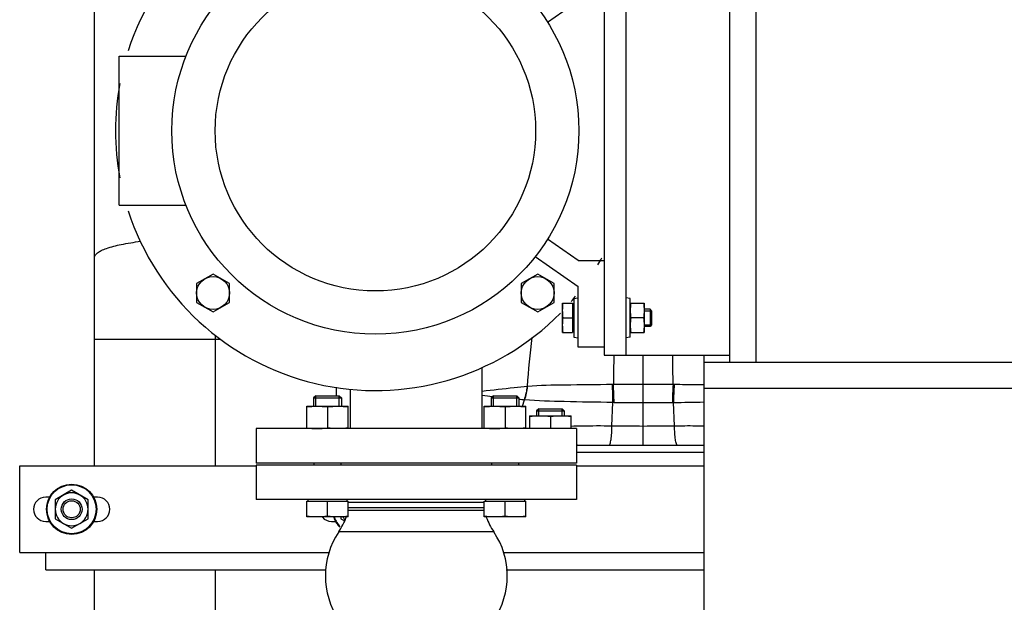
# Model space of a CAD drawing. Header units: millimetres. Extents: x 0 to 1189, y 0 to 841.
# Tile 128 of 193: x 455 to 478, y 557 to 570. Entities that reach past the tile are written whole.
import ezdxf

# ---------------------------------------------------------------- set-up
doc = ezdxf.new("R2010")
doc.units = ezdxf.units.MM
doc.header["$LTSCALE"] = 65.395
doc.linetypes.add('CENTER', pattern=[0.6, 0.375, -0.075, 0.075, -0.075])
for name, color, linetype in [('1707_125001_01_PBL112', 7, 'CONTINUOUS'), ('1907_153200_72_ABL117', 7, 'CONTINUOUS'), ('1907_153200_72_T1_PBL157', 7, 'CONTINUOUS'), ('1907_153700_21_ABL78', 7, 'CONTINUOUS'), ('1907_153700_21_T1_PBL79', 7, 'CONTINUOUS'), ('1907_153700_21_T2_PBL83', 7, 'CONTINUOUS'), ('32007_153200_01_ABL71', 7, 'CONTINUOUS'), ('32007_153200_01_T1_PBL88', 7, 'CONTINUOUS'), ('6M32E_GENSET_GRUNDRAHMEN_ABL66', 7, 'CONTINUOUS'), ('6M32E_GENSET_VERROHRUNG_ABL14', 7, 'CONTINUOUS'), ('D6796-10_PBL181', 7, 'CONTINUOUS'), ('D6796-10_PBL184', 7, 'CONTINUOUS'), ('D6796-12_PBL1874', 7, 'CONTINUOUS'), ('D6796-12_PBL1880', 7, 'CONTINUOUS'), ('D931_1-M10X45_PBL103', 7, 'CONTINUOUS'), ('D931_1-M12X220_PBL1875', 7, 'CONTINUOUS'), ('D931_1-M16X60_PBL100', 7, 'CONTINUOUS'), ('D931_1-M16X60_PBL101', 7, 'CONTINUOUS'), ('D931_1-M16X75_PBL102', 7, 'CONTINUOUS'), ('D934-M10_PBL189', 7, 'CONTINUOUS'), ('D934-M12_PBL152', 7, 'CONTINUOUS'), ('D934-M12_PBL86', 7, 'CONTINUOUS'), ('D934-M16_PBL141', 7, 'CONTINUOUS'), ('D934-M16_PBL168', 7, 'CONTINUOUS'), ('D934-M16_PBL176', 7, 'CONTINUOUS'), ('ERV_GS65_16_ABL119', 7, 'CONTINUOUS'), ('ERV_GS65_16_T1_PBL120', 7, 'CONTINUOUS'), ('ERV_GS65_16_T1_PBL126', 7, 'CONTINUOUS'), ('ERV_GS65_16_T2_PBL290', 7, 'CONTINUOUS'), ('new_view_2_VBL0', 7, 'CONTINUOUS')]:
    doc.layers.add(name, color=color, linetype=linetype)

# ---------------------------------------------------------------- blocks, each defined once
blk = doc.blocks.new('32007_153200_01_T1_PBL88', base_point=(459.938, 563.881))
at = {"layer": '32007_153200_01_T1_PBL88', "color": 7, "linetype": 'CONTINUOUS'}
for p, q in [((457.144, 559.961), (457.144, 578.441)), ((462.732, 561.583), (462.732, 561.78)), ((457.144, 549.321), (457.144, 557.561))]:
    blk.add_line(p, q, dxfattribs=at)
at = {"layer": '32007_153200_01_T1_PBL88', "color": 9, "linetype": 'CONTINUOUS'}
blk.add_line((457.144, 562.888), (460.063, 562.888), dxfattribs=at)
at = {"layer": '32007_153200_01_T1_PBL88', "color": 2, "linetype": 'CENTER'}
for p, q in [((459.938, 559.961), (459.938, 562.976)), ((459.938, 549.321), (459.938, 557.561))]:
    blk.add_line(p, q, dxfattribs=at)
at = {"layer": '32007_153200_01_T1_PBL88', "color": 9, "linetype": 'CONTINUOUS'}
blk.add_open_spline([(457.144, 564.779), (457.144, 564.822), (457.207, 564.887), (457.31, 564.942), (457.491, 565.014), (457.793, 565.088), (458.057, 565.13), (458.207, 565.15)], degree=3, knots=[0, 0, 0, 0, 0.109669, 0.197143, 0.309824, 0.609754, 1, 1, 1, 1], dxfattribs=at)
blk = doc.blocks.new('32007_153200_01_ABL71', base_point=(459.158, 563.941))
at = {"layer": '32007_153200_01_T1_PBL88'}
blk.add_blockref('32007_153200_01_T1_PBL88', (459.938, 563.881), dxfattribs=at)
blk = doc.blocks.new('1907_153700_21_T1_PBL79', base_point=(463.318, 558.961))
at = {"layer": '1907_153700_21_T1_PBL79', "color": 7, "linetype": 'CONTINUOUS'}
for p, q in [((455.418, 557.961), (455.418, 559.961)), ((455.418, 559.961), (460.877, 559.961)), ((468.277, 559.961), (471.218, 559.961)), ((456.116, 559.241), (456.018, 559.241)), ((457.218, 559.241), (457.12, 559.241)), ((456.018, 558.681), (456.116, 558.681)), ((457.12, 558.681), (457.218, 558.681)), ((462.618, 558.681), (462.716, 558.681)), ((455.418, 557.961), (456.018, 557.961))]:
    blk.add_line(p, q, dxfattribs=at)
for centre, start, end in [((456.018, 558.961), 90, 270), ((457.218, 558.961), 270, 90), ((462.618, 558.961), 221.6107, 270)]:
    blk.add_arc(centre, 0.28, start, end, dxfattribs=at)
blk = doc.blocks.new('1907_153700_21_T2_PBL83', base_point=(463.618, 557.761))
at = {"layer": '1907_153700_21_T2_PBL83', "color": 7, "linetype": 'CONTINUOUS'}
for p, q in [((456.018, 557.561), (456.018, 557.961)), ((456.018, 557.961), (462.559, 557.961)), ((466.594, 557.961), (471.218, 557.961)), ((456.018, 557.561), (462.497, 557.561)), ((466.656, 557.561), (471.218, 557.561))]:
    blk.add_line(p, q, dxfattribs=at)
blk = doc.blocks.new('1907_153700_21_ABL78', base_point=(463.318, 558.761))
at = {"layer": '1907_153700_21_T1_PBL79'}
blk.add_blockref('1907_153700_21_T1_PBL79', (463.318, 558.961), dxfattribs=at)
at = {"layer": '1907_153700_21_T2_PBL83'}
blk.add_blockref('1907_153700_21_T2_PBL83', (463.618, 557.761), dxfattribs=at)
blk = doc.blocks.new('D934-M12_PBL86', base_point=(456.618, 558.961))
at = {"layer": 'D934-M12_PBL86', "color": 7, "linetype": 'CONTINUOUS'}
for p, q in [((456.618, 559.4), (456.238, 559.18)), ((456.998, 559.18), (456.618, 559.4)), ((456.238, 559.18), (456.238, 558.741)), ((456.998, 558.741), (456.998, 559.18)), ((456.238, 558.741), (456.618, 558.522)), ((456.618, 558.522), (456.998, 558.741))]:
    blk.add_line(p, q, dxfattribs=at)
for points in [[(456.428, 559.29), (456.372, 559.257), (456.274, 559.159), (456.238, 559.026), (456.238, 558.961)], [(456.808, 559.29), (456.751, 559.323), (456.618, 559.358), (456.485, 559.323), (456.428, 559.29)], [(456.998, 558.961), (456.998, 559.026), (456.962, 559.159), (456.865, 559.257), (456.808, 559.29)], [(456.238, 558.961), (456.238, 558.895), (456.274, 558.762), (456.372, 558.664), (456.428, 558.632)], [(456.808, 558.632), (456.865, 558.664), (456.962, 558.762), (456.998, 558.895), (456.998, 558.961)], [(456.428, 558.632), (456.485, 558.599), (456.618, 558.563), (456.751, 558.599), (456.808, 558.632)]]:
    blk.add_open_spline(points, degree=3, dxfattribs=at)
blk = doc.blocks.new('PUMPENAGGRR45_125_160_FL-Z-DB50_PBL90', base_point=(463.632, 567.203))
at = {"layer": 'PUMPENAGGRR45_125_160_FL-Z-DB50_PBL90', "color": 7, "linetype": 'CONTINUOUS'}
for p, q in [((468.312, 572.703), (468.312, 571.303)), ((468.912, 572.703), (468.312, 572.703)), ((459.885, 571.89), (459.505, 571.67)), ((460.265, 571.67), (459.885, 571.89)), ((467.38, 571.89), (467, 571.67)), ((467.76, 571.67), (467.38, 571.89)), ((459.505, 571.67), (459.505, 571.232)), ((460.265, 571.232), (460.265, 571.67)), ((467, 571.67), (467, 571.232)), ((467.76, 571.232), (467.76, 571.67)), ((459.505, 571.232), (459.885, 571.012)), ((459.885, 571.012), (460.265, 571.232)), ((467, 571.232), (467.38, 571.012)), ((468.312, 571.303), (467.324, 570.612)), ((467.38, 571.012), (467.76, 571.232)), ((467.608, 570.21), (468.312, 570.703)), ((468.312, 570.703), (468.912, 570.703)), ((457.712, 565.983), (457.712, 569.423)), ((457.712, 569.423), (459.258, 569.423)), ((457.712, 565.983), (459.258, 565.983)), ((468.312, 564.703), (467.608, 565.197)), ((467.324, 564.795), (468.312, 564.103)), ((468.312, 564.703), (468.912, 564.703)), ((459.885, 564.394), (459.505, 564.175)), ((460.265, 564.175), (459.885, 564.394)), ((467.38, 564.394), (467, 564.175)), ((467.76, 564.175), (467.38, 564.394)), ((459.505, 564.175), (459.505, 563.736)), ((460.265, 563.736), (460.265, 564.175)), ((467, 564.175), (467, 563.736)), ((467.76, 563.736), (467.76, 564.175)), ((468.312, 562.703), (468.312, 564.103)), ((459.505, 563.736), (459.885, 563.517)), ((459.885, 563.517), (460.265, 563.736)), ((467, 563.736), (467.38, 563.517)), ((467.38, 563.517), (467.76, 563.736)), ((468.912, 562.703), (468.312, 562.703))]:
    blk.add_line(p, q, dxfattribs=at)
for centre, radius in [((463.632, 567.703), 4.7), ((459.885, 571.451), 0.38), ((467.38, 571.451), 0.38), ((463.632, 567.703), 3.7), ((459.885, 563.956), 0.38), ((467.38, 563.956), 0.38)]:
    blk.add_circle(centre, radius, dxfattribs=at)
for start, end in [(44.6083, 162.0522), (39.576, 41.0653), (169.5565, 190.4429), (197.9475, 315.3919), (328.9162, 330.6882), (318.9349, 320.4243)]:
    blk.add_arc((463.632, 567.703), 6, start, end, dxfattribs=at)
blk = doc.blocks.new('D931_1-M16X60_PBL100', base_point=(462.526, 560.183))
at = {"layer": 'D931_1-M16X60_PBL100', "color": 7, "linetype": 'CONTINUOUS'}
for p, q in [((462.255, 561.583), (462.206, 561.534)), ((462.206, 561.534), (462.206, 561.343)), ((462.206, 561.534), (462.846, 561.534)), ((462.255, 561.583), (462.797, 561.583)), ((462.797, 561.583), (462.846, 561.534)), ((462.846, 561.534), (462.846, 561.343)), ((462.214, 560.023), (462.214, 559.983)), ((462.838, 560.023), (462.838, 559.983)), ((462.046, 558.784), (462.046, 559.151)), ((462.046, 559.151), (463.006, 559.151)), ((462.076, 559.183), (462.076, 559.151)), ((462.526, 558.803), (462.526, 559.151)), ((462.976, 559.183), (462.976, 559.151)), ((463.006, 558.784), (463.006, 559.151)), ((462.046, 558.784), (462.047, 558.783)), ((463.006, 558.783), (462.047, 558.783)), ((463.006, 558.784), (463.006, 558.783))]:
    blk.add_line(p, q, dxfattribs=at)
at = {"layer": 'D931_1-M16X60_PBL100', "color": 2, "linetype": 'CONTINUOUS'}
for p, q in [((462.255, 561.343), (462.255, 561.583)), ((462.797, 561.343), (462.797, 561.583))]:
    blk.add_line(p, q, dxfattribs=at)
at = {"layer": 'D931_1-M16X60_PBL100', "color": 7, "linetype": 'CONTINUOUS'}
for points in [[(462.526, 558.803), (462.447, 558.791), (462.286, 558.776), (462.126, 558.791), (462.046, 558.803)], [(463.006, 558.803), (462.927, 558.791), (462.766, 558.776), (462.606, 558.791), (462.526, 558.803)]]:
    blk.add_open_spline(points, degree=3, dxfattribs=at)
blk = doc.blocks.new('D931_1-M16X60_PBL101', base_point=(466.627, 560.183))
at = {"layer": 'D931_1-M16X60_PBL101', "color": 7, "linetype": 'CONTINUOUS'}
for p, q in [((466.357, 561.583), (466.307, 561.534)), ((466.307, 561.534), (466.307, 561.343)), ((466.307, 561.534), (466.947, 561.534)), ((466.357, 561.583), (466.898, 561.583)), ((466.898, 561.583), (466.947, 561.534)), ((466.947, 561.534), (466.947, 561.343)), ((466.315, 560.023), (466.315, 559.983)), ((466.939, 560.023), (466.939, 559.983)), ((466.147, 558.784), (466.147, 559.151)), ((466.147, 559.151), (467.107, 559.151)), ((466.177, 559.183), (466.177, 559.151)), ((466.627, 558.803), (466.627, 559.151)), ((467.077, 559.183), (467.077, 559.151)), ((467.107, 558.784), (467.107, 559.151)), ((466.147, 558.784), (466.148, 558.783)), ((467.107, 558.783), (466.148, 558.783)), ((467.107, 558.784), (467.107, 558.783))]:
    blk.add_line(p, q, dxfattribs=at)
at = {"layer": 'D931_1-M16X60_PBL101', "color": 2, "linetype": 'CONTINUOUS'}
for p, q in [((466.357, 561.343), (466.357, 561.583)), ((466.898, 561.343), (466.898, 561.583))]:
    blk.add_line(p, q, dxfattribs=at)
at = {"layer": 'D931_1-M16X60_PBL101', "color": 7, "linetype": 'CONTINUOUS'}
for points in [[(466.627, 558.803), (466.548, 558.791), (466.387, 558.776), (466.227, 558.791), (466.147, 558.803)], [(467.107, 558.803), (467.028, 558.791), (466.867, 558.776), (466.707, 558.791), (466.627, 558.803)]]:
    blk.add_open_spline(points, degree=3, dxfattribs=at)
blk = doc.blocks.new('D931_1-M16X75_PBL102', base_point=(467.675, 561.201))
at = {"layer": 'D931_1-M16X75_PBL102', "color": 7, "linetype": 'CONTINUOUS'}
for p, q in [((467.404, 561.281), (467.355, 561.232)), ((467.355, 561.232), (467.355, 561.121)), ((467.355, 561.232), (467.995, 561.232)), ((467.404, 561.281), (467.946, 561.281)), ((467.946, 561.281), (467.995, 561.232)), ((467.995, 561.232), (467.995, 561.121))]:
    blk.add_line(p, q, dxfattribs=at)
at = {"layer": 'D931_1-M16X75_PBL102', "color": 2, "linetype": 'CONTINUOUS'}
for p, q in [((467.404, 561.121), (467.404, 561.281)), ((467.946, 561.121), (467.946, 561.281))]:
    blk.add_line(p, q, dxfattribs=at)
blk = doc.blocks.new('D931_1-M10X45_PBL103', base_point=(468.984, 563.383))
at = {"layer": 'D931_1-M10X45_PBL103', "color": 7, "linetype": 'CONTINUOUS'}
for p, q in [((467.956, 563.044), (467.956, 563.723)), ((467.956, 563.723), (467.956, 563.723)), ((467.956, 563.723), (468.188, 563.723)), ((468.188, 563.723), (468.188, 563.043)), ((468.212, 563.695), (468.188, 563.695)), ((469.975, 563.583), (469.838, 563.583)), ((470.012, 563.547), (469.975, 563.583)), ((469.975, 563.583), (469.975, 563.183)), ((470.012, 563.547), (470.012, 563.22)), ((467.97, 563.383), (468.188, 563.383)), ((467.956, 563.043), (467.956, 563.044)), ((467.956, 563.043), (468.188, 563.043)), ((468.212, 563.071), (468.188, 563.071)), ((469.975, 563.183), (469.838, 563.183)), ((470.012, 563.22), (469.975, 563.183))]:
    blk.add_line(p, q, dxfattribs=at)
at = {"layer": 'D931_1-M10X45_PBL103', "color": 2, "linetype": 'CONTINUOUS'}
for p, q in [((469.838, 563.547), (470.012, 563.547)), ((469.838, 563.22), (470.012, 563.22))]:
    blk.add_line(p, q, dxfattribs=at)
at = {"layer": 'D931_1-M10X45_PBL103', "color": 7, "linetype": 'CONTINUOUS'}
for points in [[(467.97, 563.383), (467.962, 563.44), (467.951, 563.553), (467.962, 563.667), (467.97, 563.723)], [(467.97, 563.043), (467.962, 563.1), (467.951, 563.213), (467.962, 563.327), (467.97, 563.383)]]:
    blk.add_open_spline(points, degree=3, dxfattribs=at)
blk = doc.blocks.new('1707_125001_01_PBL112', base_point=(468.658, 561.604))
at = {"layer": '1707_125001_01_PBL112', "color": 9, "linetype": 'CONTINUOUS'}
for p, q in [((469.818, 560.441), (469.818, 562.521)), ((467.147, 561.798), (467.144, 561.798)), ((469.129, 561.841), (469.105, 561.841)), ((470.531, 561.841), (470.507, 561.841)), ((467.026, 561.343), (467.078, 561.49)), ((467.078, 561.49), (467.074, 561.49)), ((469.095, 560.89), (469.118, 561.428)), ((469.144, 561.428), (469.118, 561.428)), ((470.518, 561.428), (470.492, 561.428)), ((470.541, 560.89), (470.518, 561.428)), ((468.277, 560.281), (471.218, 560.281))]:
    blk.add_line(p, q, dxfattribs=at)
at = {"layer": '1707_125001_01_PBL112', "color": 7, "linetype": 'CONTINUOUS'}
blk.add_line((468.277, 560.441), (471.218, 560.441), dxfattribs=at)
at = {"layer": '1707_125001_01_PBL112', "color": 9, "linetype": 'CONTINUOUS'}
for centre, radius, start, end in [((561.736, 561.04), 92.61, 179.08398, 179.50449), ((377.986, 561.042), 92.525, 0.49513, 0.91602), ((465.86, 561.927), 1.29, 340.2156, 354.261), ((465.862, 561.925), 1.292, 340.3412, 354.3955), ((461.166, 561.383), 7.952, 0.3263, 3.304), ((469.832, 465.58), 96.263, 90.00848, 90.41853), ((460.797, 561.33), 8.348, 0.6732, 3.5139), ((469.804, 465.733), 96.111, 89.5811, 89.9918), ((478.839, 561.329), 8.348, 176.4854, 179.3262), ((478.47, 561.383), 7.952, 176.696, 179.6738), ((477.713, 663.194), 102.261, 263.47753, 263.61454), ((470.963, 601.382), 40.08, 264.2494, 264.4319), ((469.82, 661.292), 99.867, 269.6123, 269.99889), ((469.816, 661.395), 99.97, 270.00134, 270.38752), ((469.501, 653.466), 92.043, 270.63282, 271.06879), ((469.865, 612.926), 52.042, 269.1528, 269.9487), ((469.772, 612.92), 52.036, 270.0512, 270.8472)]:
    blk.add_arc(centre, radius, start, end, dxfattribs=at)
blk.add_open_spline([(467.144, 561.798), (467.174, 562.175), (467.207, 562.552), (467.251, 562.928)], degree=3, dxfattribs=at)
for points, knots in [([(467.144, 561.798), (467.042, 561.788), (466.694, 561.752), (466.346, 561.711), (466.099, 561.683)], [0, 0, 0, 0, 0.290473, 1, 1, 1, 1]), ([(469.105, 561.841), (468.74, 561.838), (468.088, 561.828), (467.434, 561.824), (467.147, 561.798)], [0, 0, 0, 0, 0.559123, 1, 1, 1, 1]), ([(471.218, 561.833), (471.162, 561.834), (470.933, 561.836), (470.704, 561.839), (470.531, 561.841)], [0, 0, 0, 0, 0.243839, 1, 1, 1, 1]), ([(469.118, 561.428), (468.744, 561.431), (468.064, 561.444), (467.382, 561.461), (467.078, 561.49)], [0, 0, 0, 0, 0.550671, 1, 1, 1, 1]), ([(468.155, 560.883), (468.231, 560.885), (468.545, 560.893), (468.858, 560.893), (469.095, 560.89)], [0, 0, 0, 0, 0.243599, 1, 1, 1, 1]), ([(469.029, 560.441), (469.034, 560.441), (469.046, 560.453), (469.061, 560.496), (469.079, 560.586), (469.091, 560.725), (469.095, 560.832), (469.095, 560.89)], [0, 0, 0, 0, 0.032728, 0.093153, 0.306501, 0.62282, 1, 1, 1, 1]), ([(470.541, 560.89), (470.598, 560.89), (470.824, 560.893), (471.05, 560.892), (471.219, 560.889)], [0, 0, 0, 0, 0.25343, 1, 1, 1, 1]), ([(470.608, 560.441), (470.603, 560.441), (470.591, 560.453), (470.575, 560.496), (470.558, 560.586), (470.545, 560.725), (470.542, 560.832), (470.541, 560.89)], [0, 0, 0, 0, 0.032729, 0.093154, 0.306502, 0.622821, 1, 1, 1, 1])]:
    blk.add_open_spline(points, degree=3, knots=knots, dxfattribs=at)
at = {"layer": '1707_125001_01_PBL112', "color": 7, "linetype": 'CONTINUOUS'}
blk.add_open_spline([(468.278, 560.453), (468.283, 560.451), (468.296, 560.446), (468.309, 560.441), (468.319, 560.441)], degree=3, knots=[0, 0, 0, 0, 0.3152, 1, 1, 1, 1], dxfattribs=at)
blk = doc.blocks.new('EN1092-1-01A-DN65_PN16-77_5_PBL118', base_point=(464.577, 560.423))
at = {"layer": 'EN1092-1-01A-DN65_PN16-77_5_PBL118', "color": 7, "linetype": 'CONTINUOUS'}
for p, q in [((460.877, 560.823), (460.877, 560.023)), ((468.277, 560.823), (460.877, 560.823)), ((468.277, 560.823), (468.277, 560.023)), ((468.277, 560.023), (460.877, 560.023))]:
    blk.add_line(p, q, dxfattribs=at)
blk = doc.blocks.new('1907_153200_72_T1_PBL157', base_point=(464.577, 561.531))
at = {"layer": '1907_153200_72_T1_PBL157', "color": 7, "linetype": 'CONTINUOUS'}
for p, q in [((466.099, 560.823), (466.099, 562.239)), ((463.055, 560.823), (463.055, 561.735))]:
    blk.add_line(p, q, dxfattribs=at)
blk = doc.blocks.new('1907_153200_72_ABL117', base_point=(464.577, 561.131))
at = {"layer": '1907_153200_72_T1_PBL157'}
blk.add_blockref('1907_153200_72_T1_PBL157', (464.577, 561.531), dxfattribs=at)
at = {"layer": 'EN1092-1-01A-DN65_PN16-77_5_PBL118'}
blk.add_blockref('EN1092-1-01A-DN65_PN16-77_5_PBL118', (464.577, 560.423), dxfattribs=at)
blk = doc.blocks.new('ERV_GS65_16_T1_PBL120', base_point=(464.577, 559.463))
at = {"layer": 'ERV_GS65_16_T1_PBL120', "color": 7, "linetype": 'CONTINUOUS'}
for p, q in [((460.877, 559.983), (460.877, 559.183)), ((468.277, 559.983), (460.877, 559.983)), ((468.277, 559.983), (468.277, 559.183)), ((468.277, 559.183), (460.877, 559.183)), ((463.006, 558.943), (466.147, 558.943))]:
    blk.add_line(p, q, dxfattribs=at)
at = {"layer": 'ERV_GS65_16_T1_PBL120', "color": 9, "linetype": 'CONTINUOUS'}
for p, q in [((466.147, 559.119), (463.006, 559.119)), ((466.147, 558.991), (463.006, 558.991))]:
    blk.add_line(p, q, dxfattribs=at)
blk = doc.blocks.new('ERV_GS65_16_T1_PBL126', base_point=(464.577, 555.383))
at = {"layer": 'ERV_GS65_16_T1_PBL126', "color": 7, "linetype": 'CONTINUOUS'}
for p, q in [((466.147, 555.903), (463.006, 555.903)), ((460.877, 554.863), (460.877, 555.663)), ((468.277, 555.663), (460.877, 555.663)), ((468.277, 554.863), (468.277, 555.663)), ((468.277, 554.863), (460.877, 554.863))]:
    blk.add_line(p, q, dxfattribs=at)
at = {"layer": 'ERV_GS65_16_T1_PBL126', "color": 9, "linetype": 'CONTINUOUS'}
for p, q in [((466.147, 555.855), (463.006, 555.855)), ((466.147, 555.727), (463.006, 555.727))]:
    blk.add_line(p, q, dxfattribs=at)
blk = doc.blocks.new('ERV_GS65_16_T2_PBL290', base_point=(464.577, 557.191))
at = {"layer": 'ERV_GS65_16_T2_PBL290', "color": 9, "linetype": 'CONTINUOUS'}
for p, q in [((466.368, 558.437), (462.786, 558.437)), ((466.368, 556.409), (462.786, 556.409))]:
    blk.add_line(p, q, dxfattribs=at)
at = {"layer": 'ERV_GS65_16_T2_PBL290', "color": 7, "linetype": 'CONTINUOUS'}
for centre, radius, start, end in [((461.457, 559.329), 1.6, 326.1408, 339.9055), ((467.697, 559.329), 1.6, 200.0945, 213.8592), ((464.297, 557.423), 1.82, 146.1408, 213.8592), ((464.857, 557.423), 1.82, 326.1408, 33.8592), ((461.457, 555.518), 1.6, 20.0945, 33.8592), ((467.697, 555.518), 1.6, 146.1408, 159.9055)]:
    blk.add_arc(centre, radius, start, end, dxfattribs=at)
blk = doc.blocks.new('ERV_GS65_16_ABL119', base_point=(464.577, 557.423))
at = {"layer": 'ERV_GS65_16_T1_PBL120'}
blk.add_blockref('ERV_GS65_16_T1_PBL120', (464.577, 559.463), dxfattribs=at)
at = {"layer": 'ERV_GS65_16_T1_PBL126'}
blk.add_blockref('ERV_GS65_16_T1_PBL126', (464.577, 555.383), dxfattribs=at)
at = {"layer": 'ERV_GS65_16_T2_PBL290'}
blk.add_blockref('ERV_GS65_16_T2_PBL290', (464.577, 557.191), dxfattribs=at)
blk = doc.blocks.new('D934-M16_PBL141', base_point=(462.526, 561.083))
at = {"layer": 'D934-M16_PBL141', "color": 7, "linetype": 'CONTINUOUS'}
for p, q in [((462.046, 560.824), (462.046, 561.343)), ((462.046, 561.343), (462.047, 561.343)), ((462.047, 561.343), (463.006, 561.343)), ((462.526, 561.323), (462.526, 560.843)), ((463.006, 560.824), (463.006, 561.343)), ((463.006, 561.343), (463.006, 561.343))]:
    blk.add_line(p, q, dxfattribs=at)
for points in [[(462.046, 561.323), (462.126, 561.336), (462.286, 561.351), (462.447, 561.336), (462.526, 561.323)], [(462.526, 561.323), (462.606, 561.336), (462.766, 561.351), (462.927, 561.336), (463.006, 561.323)], [(462.046, 560.843), (462.126, 560.831), (462.286, 560.816), (462.447, 560.831), (462.526, 560.843)], [(463.006, 560.843), (462.927, 560.831), (462.766, 560.816), (462.606, 560.831), (462.526, 560.843)]]:
    blk.add_open_spline(points, degree=3, dxfattribs=at)
blk = doc.blocks.new('D934-M12_PBL152', base_point=(462.88, 558.742))
at = {"layer": 'D934-M12_PBL152', "color": 7, "linetype": 'CONTINUOUS'}
for p, q in [((462.838, 558.783), (462.838, 558.741)), ((462.838, 558.741), (462.91, 558.7))]:
    blk.add_line(p, q, dxfattribs=at)
blk.add_arc((463.219, 558.961), 0.38, 207.868, 218.5619, dxfattribs=at)
blk = doc.blocks.new('D934-M16_PBL168', base_point=(466.627, 561.083))
at = {"layer": 'D934-M16_PBL168', "color": 7, "linetype": 'CONTINUOUS'}
for p, q in [((466.147, 560.824), (466.147, 561.343)), ((466.147, 561.343), (466.148, 561.343)), ((466.148, 561.343), (467.107, 561.343)), ((466.627, 561.323), (466.627, 560.843)), ((467.107, 560.824), (467.107, 561.343)), ((467.107, 561.343), (467.107, 561.343))]:
    blk.add_line(p, q, dxfattribs=at)
for points in [[(466.147, 561.323), (466.227, 561.336), (466.387, 561.351), (466.548, 561.336), (466.627, 561.323)], [(466.627, 561.323), (466.707, 561.336), (466.867, 561.351), (467.028, 561.336), (467.107, 561.323)], [(466.147, 560.843), (466.227, 560.831), (466.387, 560.816), (466.548, 560.831), (466.627, 560.843)], [(467.107, 560.843), (467.028, 560.831), (466.867, 560.816), (466.707, 560.831), (466.627, 560.843)]]:
    blk.add_open_spline(points, degree=3, dxfattribs=at)
blk = doc.blocks.new('D934-M16_PBL176', base_point=(467.675, 560.972))
at = {"layer": 'D934-M16_PBL176', "color": 7, "linetype": 'CONTINUOUS'}
for p, q in [((467.195, 561.121), (467.195, 560.823)), ((467.195, 561.121), (467.196, 561.121)), ((467.196, 561.121), (468.155, 561.121)), ((467.675, 561.101), (467.675, 560.823)), ((468.155, 560.823), (468.155, 561.121)), ((468.155, 561.121), (468.155, 561.121))]:
    blk.add_line(p, q, dxfattribs=at)
for points in [[(467.195, 561.101), (467.275, 561.113), (467.435, 561.128), (467.596, 561.113), (467.675, 561.101)], [(467.675, 561.101), (467.755, 561.113), (467.915, 561.128), (468.076, 561.113), (468.155, 561.101)]]:
    blk.add_open_spline(points, degree=3, dxfattribs=at)
blk = doc.blocks.new('D6796-10_PBL181', base_point=(468.262, 563.383))
at = {"layer": 'D6796-10_PBL181', "color": 7, "linetype": 'CONTINUOUS'}
for p, q in [((468.212, 563.832), (468.312, 563.843)), ((468.212, 563.832), (468.212, 562.935)), ((468.212, 562.935), (468.312, 562.923))]:
    blk.add_line(p, q, dxfattribs=at)
blk = doc.blocks.new('D6796-10_PBL184', base_point=(469.468, 563.383))
at = {"layer": 'D6796-10_PBL184', "color": 7, "linetype": 'CONTINUOUS'}
for p, q in [((469.518, 563.832), (469.418, 563.843)), ((469.518, 562.935), (469.518, 563.832)), ((469.518, 562.935), (469.418, 562.923))]:
    blk.add_line(p, q, dxfattribs=at)
blk = doc.blocks.new('D934-M10_PBL189', base_point=(469.678, 563.383))
at = {"layer": 'D934-M10_PBL189', "color": 7, "linetype": 'CONTINUOUS'}
for p, q in [((469.518, 563.723), (469.838, 563.723)), ((469.838, 563.723), (469.838, 563.043)), ((469.824, 563.383), (469.532, 563.383)), ((469.518, 563.043), (469.838, 563.043))]:
    blk.add_line(p, q, dxfattribs=at)
for points in [[(469.532, 563.723), (469.524, 563.667), (469.518, 563.61), (469.518, 563.553)], [(469.824, 563.723), (469.833, 563.667), (469.838, 563.61), (469.838, 563.553)], [(469.518, 563.553), (469.518, 563.497), (469.524, 563.44), (469.532, 563.383)], [(469.838, 563.553), (469.838, 563.497), (469.833, 563.44), (469.824, 563.383)], [(469.532, 563.383), (469.524, 563.327), (469.518, 563.27), (469.518, 563.213)], [(469.824, 563.383), (469.833, 563.327), (469.838, 563.27), (469.838, 563.213)], [(469.518, 563.213), (469.518, 563.157), (469.524, 563.1), (469.532, 563.043)], [(469.838, 563.213), (469.838, 563.157), (469.833, 563.1), (469.824, 563.043)]]:
    blk.add_open_spline(points, degree=3, dxfattribs=at)
blk = doc.blocks.new('D6796-12_PBL1874', base_point=(456.618, 558.961))
at = {"layer": 'D6796-12_PBL1874', "color": 7, "linetype": 'CONTINUOUS'}
for radius in [0.58, 0.566]:
    blk.add_circle((456.618, 558.961), radius, dxfattribs=at)
blk = doc.blocks.new('D931_1-M12X220_PBL1875', base_point=(456.618, 558.961))
at = {"layer": 'D931_1-M12X220_PBL1875', "color": 7, "linetype": 'CONTINUOUS'}
for radius in [0.24, 0.197]:
    blk.add_circle((456.618, 558.961), radius, dxfattribs=at)
blk = doc.blocks.new('D6796-12_PBL1880', base_point=(462.746, 558.658))
at = {"layer": 'D6796-12_PBL1880', "color": 7, "linetype": 'CONTINUOUS'}
for radius, start, end in [(0.58, 199.2596, 225.749), (0.566, 199.6585, 225.3534)]:
    blk.add_arc((463.218, 558.961), radius, start, end, dxfattribs=at)
blk = doc.blocks.new('6M32E_GENSET_VERROHRUNG_ABL14', base_point=(610.755, 615.821))
at = {"layer": '1707_125001_01_PBL112'}
blk.add_blockref('1707_125001_01_PBL112', (468.658, 561.604), dxfattribs=at)
at = {"layer": '1907_153200_72_ABL117'}
blk.add_blockref('1907_153200_72_ABL117', (464.577, 561.131), dxfattribs=at)
at = {"layer": '1907_153700_21_ABL78'}
blk.add_blockref('1907_153700_21_ABL78', (463.318, 558.761), dxfattribs=at)
at = {"layer": '32007_153200_01_ABL71'}
blk.add_blockref('32007_153200_01_ABL71', (459.158, 563.941), dxfattribs=at)
at = {"layer": 'D6796-10_PBL181'}
blk.add_blockref('D6796-10_PBL181', (468.262, 563.383), dxfattribs=at)
at = {"layer": 'D6796-10_PBL184'}
blk.add_blockref('D6796-10_PBL184', (469.468, 563.383), dxfattribs=at)
at = {"layer": 'D6796-12_PBL1874'}
blk.add_blockref('D6796-12_PBL1874', (456.618, 558.961), dxfattribs=at)
at = {"layer": 'D6796-12_PBL1880'}
blk.add_blockref('D6796-12_PBL1880', (462.746, 558.658), dxfattribs=at)
at = {"layer": 'D931_1-M10X45_PBL103'}
blk.add_blockref('D931_1-M10X45_PBL103', (468.984, 563.383), dxfattribs=at)
at = {"layer": 'D931_1-M12X220_PBL1875'}
blk.add_blockref('D931_1-M12X220_PBL1875', (456.618, 558.961), dxfattribs=at)
at = {"layer": 'D931_1-M16X60_PBL100'}
blk.add_blockref('D931_1-M16X60_PBL100', (462.526, 560.183), dxfattribs=at)
at = {"layer": 'D931_1-M16X60_PBL101'}
blk.add_blockref('D931_1-M16X60_PBL101', (466.627, 560.183), dxfattribs=at)
at = {"layer": 'D931_1-M16X75_PBL102'}
blk.add_blockref('D931_1-M16X75_PBL102', (467.675, 561.201), dxfattribs=at)
at = {"layer": 'D934-M10_PBL189'}
blk.add_blockref('D934-M10_PBL189', (469.678, 563.383), dxfattribs=at)
at = {"layer": 'D934-M12_PBL152'}
blk.add_blockref('D934-M12_PBL152', (462.88, 558.742), dxfattribs=at)
at = {"layer": 'D934-M12_PBL86'}
blk.add_blockref('D934-M12_PBL86', (456.618, 558.961), dxfattribs=at)
at = {"layer": 'D934-M16_PBL141'}
blk.add_blockref('D934-M16_PBL141', (462.526, 561.083), dxfattribs=at)
at = {"layer": 'D934-M16_PBL168'}
blk.add_blockref('D934-M16_PBL168', (466.627, 561.083), dxfattribs=at)
at = {"layer": 'D934-M16_PBL176'}
blk.add_blockref('D934-M16_PBL176', (467.675, 560.972), dxfattribs=at)
at = {"layer": 'ERV_GS65_16_ABL119'}
blk.add_blockref('ERV_GS65_16_ABL119', (464.577, 557.423), dxfattribs=at)
at = {"layer": 'PUMPENAGGRR45_125_160_FL-Z-DB50_PBL90'}
blk.add_blockref('PUMPENAGGRR45_125_160_FL-Z-DB50_PBL90', (463.632, 567.203), dxfattribs=at)
blk = doc.blocks.new('6M32E_GENSET_GRUNDRAHMEN_T1_PBL67', base_point=(615.558, 558.761))
at = {"layer": '6M32E_GENSET_GRUNDRAHMEN_T1_PBL67', "color": 7, "linetype": 'CONTINUOUS'}
for p, q in [((471.818, 562.361), (471.818, 581.561)), ((472.418, 581.561), (472.418, 562.361)), ((468.912, 572.921), (468.912, 562.521)), ((469.418, 572.921), (469.418, 562.521)), ((468.912, 562.521), (471.818, 562.521)), ((471.218, 562.521), (471.218, 535.161)), ((471.218, 562.361), (773.618, 562.361)), ((471.218, 561.761), (773.618, 561.761))]:
    blk.add_line(p, q, dxfattribs=at)
blk = doc.blocks.new('6M32E_GENSET_GRUNDRAHMEN_ABL66', base_point=(615.558, 558.761))
at = {"layer": '6M32E_GENSET_GRUNDRAHMEN_T1_PBL67'}
blk.add_blockref('6M32E_GENSET_GRUNDRAHMEN_T1_PBL67', (615.558, 558.761), dxfattribs=at)
blk = doc.blocks.new('NEW_VIEW_2_VBL0', base_point=(603.51, 637.661))
at = {"layer": '6M32E_GENSET_GRUNDRAHMEN_ABL66'}
blk.add_blockref('6M32E_GENSET_GRUNDRAHMEN_ABL66', (615.558, 558.761), dxfattribs=at)
at = {"layer": '6M32E_GENSET_VERROHRUNG_ABL14'}
blk.add_blockref('6M32E_GENSET_VERROHRUNG_ABL14', (610.755, 615.821), dxfattribs=at)

msp = doc.modelspace()

# ---------------------------------------------------------------- block references
at = {"layer": 'new_view_2_VBL0'}
msp.add_blockref('NEW_VIEW_2_VBL0', (603.51017, 637.66074), dxfattribs=at)

doc.saveas('drawing.dxf')
